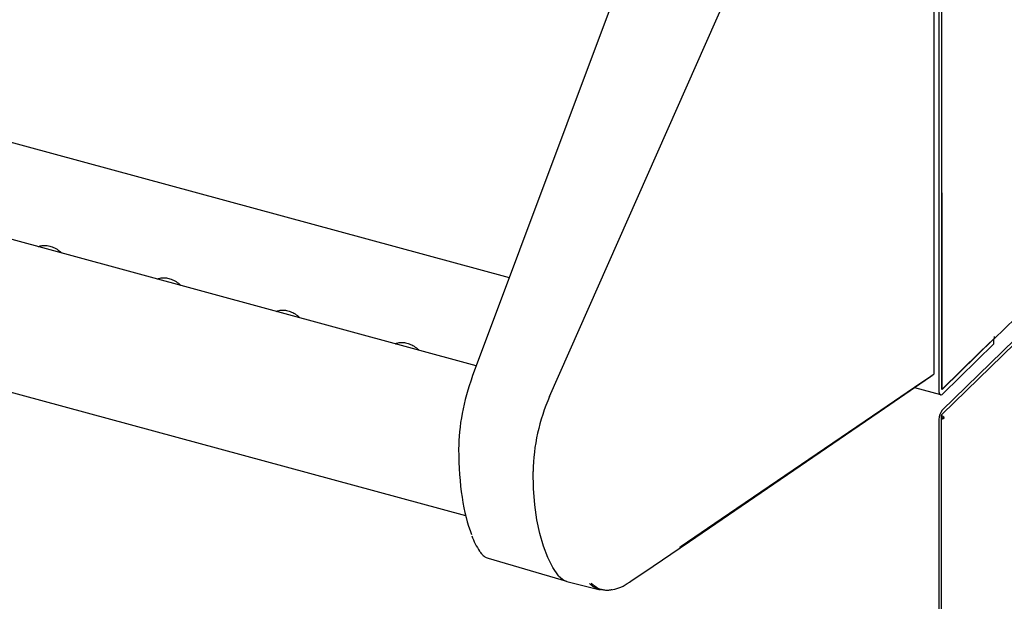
# Model space of a CAD drawing. Header units: inches. Extents: x 31 to 206, y 23 to 145.
# Tile 61 of 64: x 175.62 to 182.3, y 118.48 to 122.43. Entities that reach past the tile are written whole.
import ezdxf

# ---------------------------------------------------------------- set-up
doc = ezdxf.new("R2010")
doc.units = ezdxf.units.IN
doc.header["$LTSCALE"] = 16
doc.header["$MEASUREMENT"] = 0

msp = doc.modelspace()

# ---------------------------------------------------------------- linework, layer by layer
at = {"color": 7, "linetype": 'Continuous', "lineweight": 25}
for p, q in [((151.1521, 128.2315), (178.9396, 120.6795)), ((178.7157, 120.0806), (149.5209, 128.0151)), ((149.2217, 127.0601), (178.6434, 119.0639)), ((180.2456, 124.1721), (178.6881, 120.0068)), ((179.2133, 119.8722), (181.0288, 123.9796)), ((181.853, 123.8794), (181.8533, 119.913)), ((181.8717, 123.8976), (181.8719, 119.9312)), ((181.8727, 119.9196), (181.8725, 123.8882)), ((181.8221, 120.0325), (181.8219, 123.7238)), ((182.2266, 120.2619), (185.6468, 123.6008)), ((182.4553, 120.3447), (181.8749, 119.7782)), ((182.4553, 120.3179), (181.8749, 119.7514)), ((181.8794, 119.9248), (182.2266, 120.2638)), ((182.2274, 120.2659), (182.134, 120.1748)), ((182.2255, 120.2641), (182.2266, 120.2638)), ((182.2266, 120.2295), (182.2266, 120.2638)), ((182.2274, 120.2796), (182.2274, 120.2659)), ((181.8794, 119.8905), (182.2266, 120.2295)), ((182.134, 120.1748), (181.8727, 119.9196)), ((181.6883, 119.9324), (181.8647, 119.8845)), ((181.8675, 119.7304), (181.8675, 117.7174)), ((181.868, 119.7313), (181.8891, 119.7255)), ((181.8529, 119.7162), (181.8529, 117.7032)), ((178.7967, 118.7743), (179.3275, 118.6191)), ((179.3309, 118.6182), (179.5561, 118.5616)), ((179.7358, 118.6007), (179.7456, 118.6069))]:
    msp.add_line(p, q, dxfattribs=at)
at = {"color": 7, "linetype": 'Continuous', "lineweight": 25, "flags": 128}
for points in [[(178.6881, 120.0068), (178.688, 120.0058), (178.6885, 120.0045)], [(179.7545, 118.6119), (179.7738, 118.6251), (179.8512, 118.6779), (180.1607, 118.8893), (181.3987, 119.7347), (181.4478, 119.7682), (181.797, 120.0067)], [(181.8152, 120.0193), (181.7983, 120.0078), (181.7306, 119.9617), (181.4598, 119.7773), (180.3765, 119.0397), (180.1044, 118.8544)], [(181.8719, 119.9312), (181.8721, 119.9287), (181.8725, 119.9265), (181.8732, 119.9248), (181.8741, 119.9237), (181.8753, 119.9231), (181.8765, 119.9231), (181.878, 119.9237), (181.8794, 119.9248)], [(181.8533, 119.913), (181.8538, 119.9041), (181.8553, 119.8966), (181.8577, 119.8906), (181.8609, 119.8865), (181.8649, 119.8844), (181.8694, 119.8844), (181.8743, 119.8865), (181.8794, 119.8905)], [(179.2744, 118.6566), (179.2353, 118.713), (179.2008, 118.7797), (179.171, 118.8561), (179.1463, 118.9417), (179.1268, 119.0359), (179.1127, 119.138), (179.104, 119.2471), (179.1009, 119.3626)]]:
    msp.add_lwpolyline(points, dxfattribs=at)
at = {"color": 7, "linetype": 'Continuous', "lineweight": 25}
for centre, radius, start, end in [((181.8061, 120.0325), 0.016, 304.79101, 0.00323), ((180.4104, 119.3408), 1.3097, 156.06224, 179.04609), ((181.9494, 119.7168), 0.0965, 140.51301, 180.3432), ((181.9002, 119.7306), 0.0327, 140.51383, 180.34203), ((178.7555, 118.8218), 0.0133, 215.87413, 253.46135), ((179.3586, 118.7197), 0.1052, 216.82735, 254.71326)]:
    msp.add_arc(centre, radius, start, end, dxfattribs=at)
for centre, major_axis, start_param, end_param in [((178.8122, 119.7721), (0.1187, 0.5259), 1.191772, 2.158736), ((179.2326, 120.274), (0.3498, 1.5496), 2.158736, 2.684539)]:
    msp.add_ellipse(centre, major_axis=major_axis, ratio=0.343134, start_param=start_param, end_param=end_param, dxfattribs=at)
for points, knots in [([(175.7462, 120.8876), (175.7466, 120.8878), (175.7535, 120.8919), (175.77, 120.8966), (175.7986, 120.898), (175.831, 120.8915), (175.8643, 120.8764), (175.8898, 120.8601), (175.9018, 120.8475), (175.9049, 120.8442)], [0, 0, 0, 0, 0.010021, 0.195846, 0.373646, 0.563345, 0.749906, 0.935563, 1, 1, 1, 1]), ([(176.5535, 120.6682), (176.5539, 120.6684), (176.5608, 120.6725), (176.5773, 120.6772), (176.6059, 120.6786), (176.6383, 120.6721), (176.6716, 120.657), (176.6969, 120.6408), (176.7089, 120.6283), (176.7119, 120.6252)], [0, 0, 0, 0, 0.010046, 0.196339, 0.374584, 0.564757, 0.75178, 0.937901, 1, 1, 1, 1]), ([(177.3608, 120.4488), (177.3612, 120.449), (177.368, 120.4531), (177.3846, 120.4578), (177.4132, 120.4591), (177.4456, 120.4526), (177.4789, 120.4376), (177.5042, 120.4214), (177.5162, 120.4089), (177.5192, 120.4058)], [0, 0, 0, 0, 0.010043, 0.196336, 0.374582, 0.564755, 0.751783, 0.937901, 1, 1, 1, 1]), ([(178.1681, 120.2294), (178.1685, 120.2296), (178.1753, 120.2337), (178.1919, 120.2384), (178.2205, 120.2397), (178.2529, 120.2333), (178.2861, 120.2181), (178.3103, 120.2029), (178.3212, 120.1917), (178.3231, 120.1897)], [0, 0, 0, 0, 0.0102819, 0.2009376, 0.3833606, 0.5779959, 0.7694029, 0.9598875, 1, 1, 1, 1]), ([(181.797, 120.0067), (181.8, 120.0088), (181.8033, 120.0111), (181.809, 120.015), (181.8121, 120.0171), (181.8149, 120.0191), (181.8152, 120.0193)], [0, 0, 0, 0, 0.500001, 0.534549, 0.944491, 1, 1, 1, 1]), ([(181.8891, 119.7255), (181.8869, 119.7292), (181.8833, 119.735), (181.8752, 119.7403), (181.8721, 119.7422)], [0, 0, 0, 0, 0.628369, 1, 1, 1, 1]), ([(181.8675, 119.7182), (181.8711, 119.7187), (181.8803, 119.7199), (181.8858, 119.7234), (181.8891, 119.7255)], [0, 0, 0, 0, 0.391536, 1, 1, 1, 1]), ([(178.6845, 118.9265), (178.6924, 118.9082), (178.7087, 118.8702), (178.7299, 118.8351), (178.7425, 118.8171), (178.7447, 118.814)], [0, 0, 0, 0, 0.434083, 0.903334, 1, 1, 1, 1]), ([(178.7447, 118.814), (178.7485, 118.8092), (178.7595, 118.7952), (178.7764, 118.7809), (178.7912, 118.7771), (178.7961, 118.7759)], [0, 0, 0, 0, 0.2636575, 0.7577406, 1, 1, 1, 1]), ([(180.1044, 118.8544), (180.101, 118.8517), (180.0976, 118.849), (180.0943, 118.848), (180.0942, 118.848)], [0, 0, 0, 0, 0.967104, 1, 1, 1, 1]), ([(179.6368, 118.562), (179.6351, 118.5614), (179.6145, 118.5546), (179.5779, 118.5562), (179.5401, 118.5651), (179.5082, 118.5816), (179.4932, 118.5947), (179.4826, 118.6041)], [0, 0, 0, 0, 0.028577, 0.337315, 0.646037, 0.747784, 1, 1, 1, 1]), ([(179.494, 118.6064), (179.5091, 118.5938), (179.5373, 118.5705), (179.5881, 118.5575), (179.6405, 118.5597), (179.6967, 118.5765), (179.735, 118.6), (179.7545, 118.6119)], [0, 0, 0, 0, 0.2223701, 0.4138808, 0.6109874, 0.8027459, 1, 1, 1, 1])]:
    msp.add_open_spline(points, degree=3, knots=knots, dxfattribs=at)

doc.saveas('drawing.dxf')
